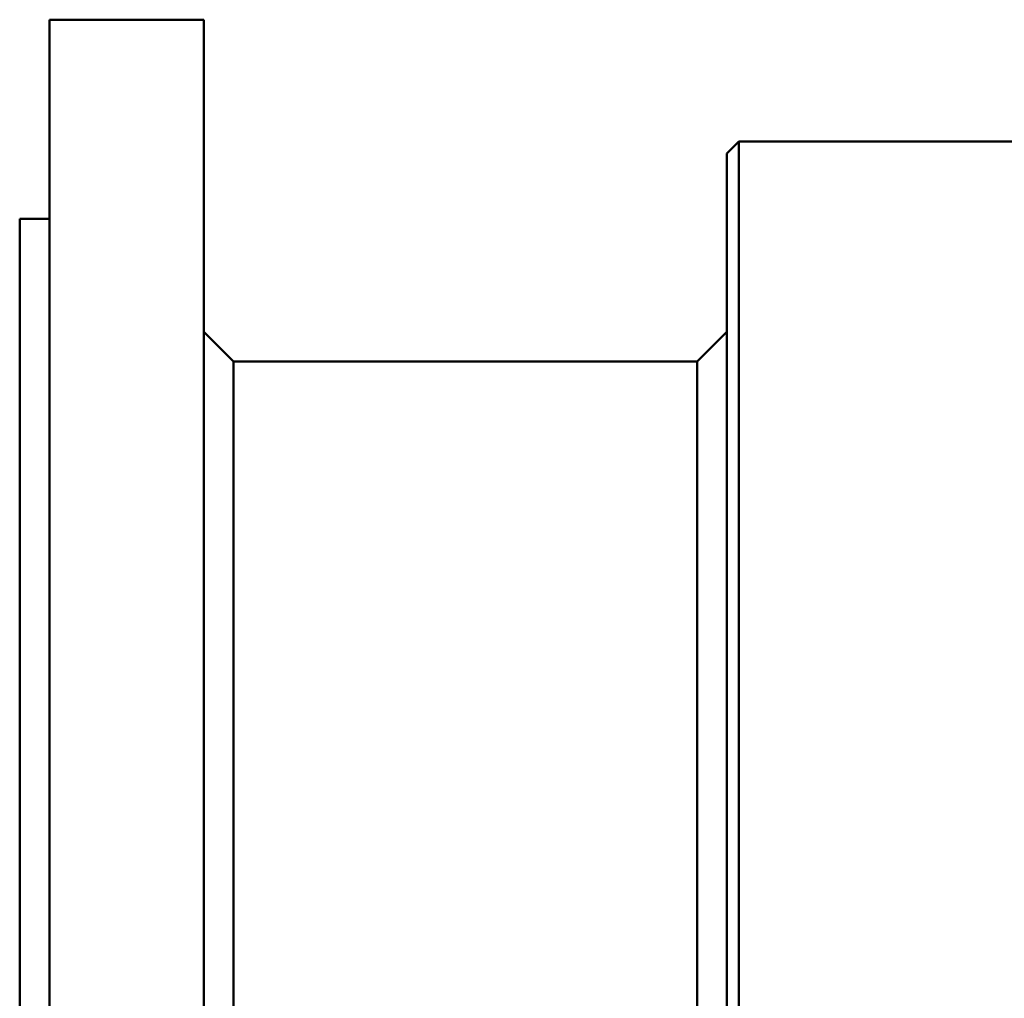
# Model space of a CAD drawing. Header units: millimetres. Extents: x 327 to 827, y 169 to 730.
# Tile 2 of 11: x 327 to 493, y 449 to 614. Entities that reach past the tile are written whole.
import ezdxf

# ---------------------------------------------------------------- set-up
doc = ezdxf.new("R2010")
doc.units = ezdxf.units.MM
doc.layers.add('Visible (ISO)', color=7, linetype='Continuous', lineweight=50)

msp = doc.modelspace()

# ---------------------------------------------------------------- linework, layer by layer
at = {"layer": 'Visible (ISO)'}
for p, q in [((332, 168.77), (332, 613.77)), ((332, 613.77), (342, 613.77)), ((348, 613.77), (358, 613.77)), ((358, 168.77), (358, 613.77)), ((446, 591.27), (448, 593.27)), ((448, 189.27), (448, 593.27)), ((448, 593.27), (565.35, 593.27)), ((446, 191.27), (446, 591.27)), ((327, 202.27), (327, 580.27)), ((327, 580.27), (332, 580.27)), ((363, 556.27), (358, 561.27)), ((441, 556.27), (446, 561.27)), ((363, 226.27), (363, 556.27)), ((363, 556.27), (441, 556.27)), ((441, 226.27), (441, 556.27))]:
    msp.add_line(p, q, dxfattribs=at)
msp.add_open_spline([(348, 613.77), (348, 613.77), (347.92, 613.77), (347.62, 613.76), (347.39, 613.76), (346.85, 613.75), (346.52, 613.75), (345.78, 613.75), (345.38, 613.75), (344.62, 613.75), (344.22, 613.75), (343.48, 613.75), (343.14, 613.75), (342.61, 613.76), (342.38, 613.76), (342.07, 613.77), (342, 613.77), (342, 613.77)], degree=3, knots=[0.4520299, 0.4520299, 0.4520299, 0.4520299, 0.5650374, 0.5650374, 0.6780449, 0.6780449, 0.7910523, 0.7910523, 0.9040598, 0.9040598, 1.0170673, 1.0170673, 1.1300748, 1.1300748, 1.2430823, 1.2430823, 1.3560897, 1.3560897, 1.3560897, 1.3560897], dxfattribs=at)

doc.saveas('drawing.dxf')
